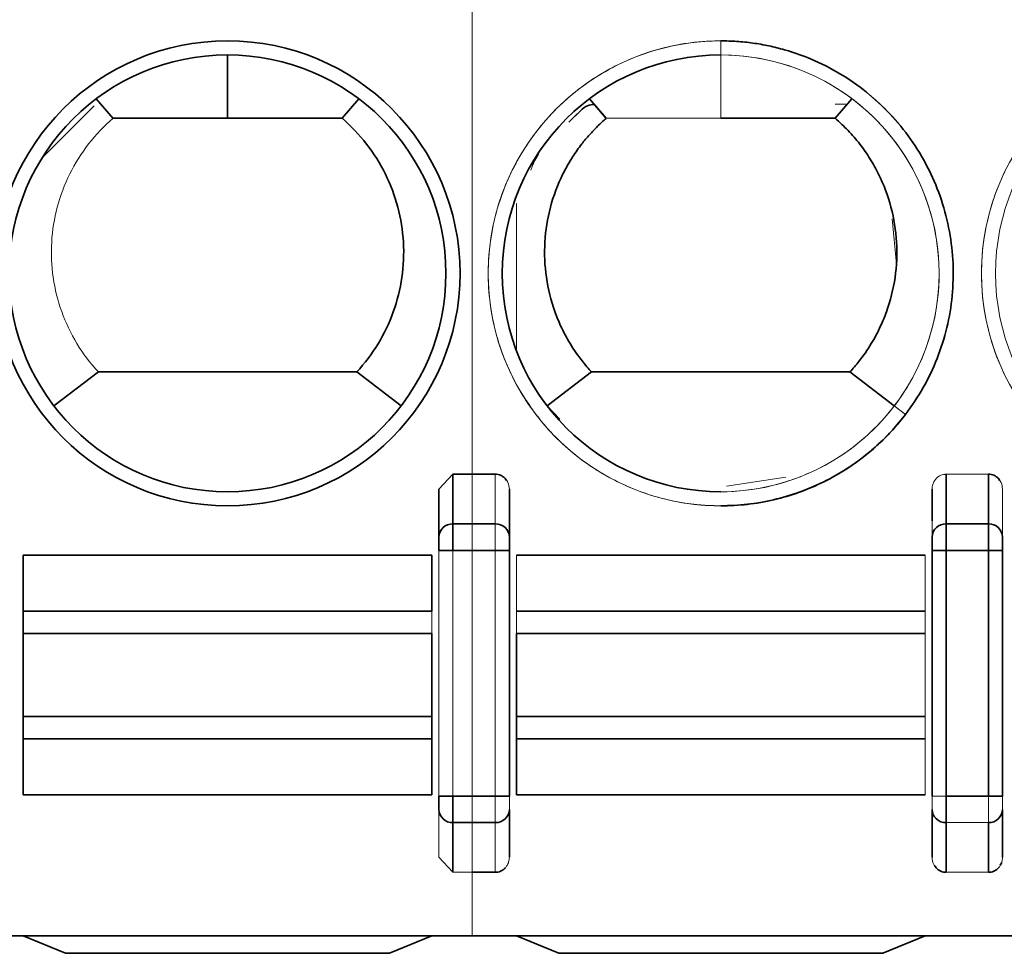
# Model space of a CAD drawing. Header units: millimetres. Extents: x 0 to 420, y 0 to 297.
# Tile 42 of 145: x 143.46 to 146.95, y 249.61 to 252.92. Entities that reach past the tile are written whole.
import ezdxf

# ---------------------------------------------------------------- set-up
doc = ezdxf.new("R2010")
doc.units = ezdxf.units.MM

msp = doc.modelspace()

# ---------------------------------------------------------------- linework, layer by layer
at = {"color": 142, "linetype": 'Continuous', "lineweight": 18, "true_color": 0x0080c0}
for p, q in [((145.0623, 254.5368), (145.0623, 251.3117)), ((145.9445, 252.8493), (145.9445, 252.7993)), ((145.9445, 252.7993), (145.9445, 252.5743)), ((145.9445, 252.5743), (145.9445, 252.7993)), ((145.9445, 252.5743), (145.9445, 252.7993)), ((146.4102, 252.6438), (146.3507, 252.5743)), ((145.4476, 252.6025), (145.4058, 252.5607)), ((145.4476, 252.6025), (145.4058, 252.5607)), ((145.4476, 252.6025), (145.407, 252.5619)), ((145.4476, 252.6025), (145.4256, 252.5805)), ((146.3885, 252.6245), (146.3506, 252.6245)), ((145.9445, 252.5743), (145.5383, 252.5743)), ((145.9445, 252.5743), (145.5383, 252.5743)), ((145.5383, 252.5743), (145.9445, 252.5743)), ((145.5383, 252.5743), (145.9445, 252.5743)), ((146.3507, 252.5743), (145.9445, 252.5743)), ((146.3507, 252.5743), (146.3507, 252.5743)), ((146.3507, 252.5743), (146.3507, 252.5743)), ((145.2208, 252.2721), (145.2194, 252.2708)), ((145.2194, 252.2708), (145.2194, 251.7507)), ((145.2194, 252.2708), (145.2194, 251.7507)), ((146.5681, 252.0574), (146.5525, 252.2175)), ((146.5681, 252.0574), (146.5525, 252.2175)), ((146.4028, 251.6743), (146.4195, 251.6931)), ((146.4028, 251.6743), (146.4195, 251.6931)), ((145.3739, 251.5069), (145.3286, 251.5539)), ((146.5604, 251.5539), (146.5938, 251.5284)), ((146.6002, 251.5235), (146.5604, 251.5539)), ((145.0623, 251.3117), (145.0623, 251.1355)), ((145.1445, 251.1355), (145.1445, 251.3117)), ((146.7445, 251.3117), (146.7445, 251.1355)), ((146.8945, 251.3117), (146.7445, 251.3117)), ((146.8945, 251.1355), (146.8945, 251.3117)), ((146.176, 251.3009), (145.9646, 251.2696)), ((145.1945, 251.0885), (145.1945, 251.2585)), ((145.1945, 251.2585), (145.1945, 251.097)), ((146.6945, 251.0885), (146.6945, 251.2585)), ((146.6945, 251.1735), (146.6945, 251.2585)), ((146.9445, 251.0885), (146.9445, 251.2585)), ((146.9445, 251.2585), (146.9445, 251.1735)), ((145.0623, 251.0415), (145.0623, 251.1355)), ((145.1445, 251.1355), (145.1445, 251.0415)), ((146.7445, 251.1355), (146.8945, 251.1355)), ((146.7445, 251.0415), (146.7445, 251.1355)), ((146.8945, 251.1355), (146.8945, 251.0415)), ((145.1945, 251.0885), (145.1945, 251.049)), ((145.1945, 251.0885), (145.1945, 251.0415)), ((146.6945, 251.0415), (146.6945, 251.0885)), ((146.9445, 251.0885), (146.9445, 251.049)), ((144.9445, 251.0415), (144.9445, 250.1693)), ((144.9945, 251.0415), (144.9945, 250.1693)), ((145.0623, 251.0415), (145.0623, 250.1693)), ((145.1445, 250.1693), (145.1445, 251.0415)), ((145.1445, 251.0415), (145.1945, 251.0415)), ((145.1945, 250.1693), (145.1945, 251.0415)), ((146.6945, 251.0415), (146.6945, 250.1693)), ((146.6945, 251.0415), (146.7445, 251.0415)), ((146.8945, 251.0415), (146.7445, 251.0415)), ((146.7445, 251.0415), (146.7445, 250.1693)), ((146.8945, 250.1693), (146.8945, 251.0415)), ((146.8945, 251.0415), (146.9445, 251.0415)), ((146.9445, 250.1693), (146.9445, 251.0415)), ((145.2195, 250.8258), (145.2195, 251.0243)), ((145.2195, 251.0243), (146.6695, 251.0243)), ((146.6695, 251.0243), (146.6695, 250.8258)), ((144.9195, 250.8258), (144.9195, 250.7469)), ((145.2195, 250.8258), (145.2195, 250.7469)), ((146.6695, 250.8258), (145.2195, 250.8258)), ((146.6695, 250.7469), (146.6695, 250.8258)), ((145.2195, 250.7469), (146.6695, 250.7469)), ((145.2195, 250.7469), (145.2195, 250.4516)), ((146.6695, 250.4516), (146.6695, 250.7469)), ((145.2195, 250.4516), (145.2195, 250.3727)), ((146.6695, 250.4516), (145.2195, 250.4516)), ((146.6695, 250.3727), (146.6695, 250.4516)), ((145.2195, 250.3727), (146.6695, 250.3727)), ((145.2195, 250.1743), (145.2195, 250.3727)), ((146.6695, 250.3727), (146.6695, 250.1743)), ((145.0623, 250.0753), (145.0623, 250.1693)), ((145.1945, 250.1693), (145.1445, 250.1693)), ((145.1445, 250.1693), (145.1445, 250.0753)), ((145.1945, 250.1693), (145.1945, 250.1223)), ((146.6695, 250.1743), (145.2195, 250.1743)), ((146.6945, 250.1223), (146.6945, 250.1693)), ((146.7445, 250.1693), (146.6945, 250.1693)), ((146.7445, 250.1693), (146.8945, 250.1693)), ((146.7445, 250.0753), (146.7445, 250.1693)), ((146.9445, 250.1693), (146.8945, 250.1693)), ((146.8945, 250.1693), (146.8945, 250.0753)), ((146.9445, 250.1618), (146.9445, 250.1224)), ((144.9445, 250.1223), (144.9445, 249.9523)), ((145.1945, 250.1223), (145.1945, 249.9523)), ((146.6945, 250.1223), (146.6945, 249.9523)), ((146.9445, 250.1223), (146.9445, 249.9523)), ((145.1945, 250.1146), (145.1945, 249.9523)), ((146.6945, 249.9523), (146.6945, 250.1124)), ((145.0623, 250.0753), (145.0623, 249.8991)), ((145.1445, 249.8991), (145.1445, 250.0753)), ((146.7445, 250.0753), (146.7445, 249.8991)), ((146.8945, 250.0753), (146.7445, 250.0753)), ((146.8945, 249.8991), (146.8945, 250.0753)), ((145.1445, 249.8991), (144.9945, 249.8991)), ((145.0623, 249.8991), (145.0623, 249.6743)), ((146.8945, 249.8991), (146.7445, 249.8991)), ((145.2195, 249.6743), (145.3695, 249.6118)), ((146.5195, 249.6118), (146.6695, 249.6743)), ((145.3695, 249.6118), (146.5195, 249.6118))]:
    msp.add_line(p, q, dxfattribs=at)
at = {"color": 7, "linetype": 'Continuous', "lineweight": 35}
for p, q in [((144.1945, 252.5743), (144.1945, 252.7993)), ((143.7883, 252.5742), (143.7289, 252.6438)), ((144.6007, 252.5743), (144.6602, 252.6438)), ((145.5383, 252.5743), (145.4789, 252.6438)), ((145.4789, 252.6438), (145.5383, 252.5742)), ((146.3507, 252.5743), (146.4102, 252.6438)), ((143.7214, 252.6185), (143.5365, 252.4336)), ((144.1945, 252.5743), (143.7883, 252.5743)), ((144.6007, 252.5743), (144.1945, 252.5743)), ((146.3507, 252.5743), (145.9445, 252.5743)), ((146.3507, 252.5743), (145.9445, 252.5743)), ((143.5786, 251.5539), (143.7363, 251.6743)), ((143.7363, 251.6743), (144.6528, 251.6743)), ((144.8104, 251.5538), (144.6528, 251.6743)), ((145.3286, 251.5539), (145.4863, 251.6743)), ((145.4863, 251.6743), (145.3286, 251.5539)), ((145.4863, 251.6743), (146.4028, 251.6743)), ((145.4863, 251.6743), (146.4028, 251.6743)), ((146.5604, 251.5539), (146.4028, 251.6743)), ((146.4028, 251.6743), (146.5604, 251.5538)), ((144.9445, 251.2585), (144.9945, 251.3117)), ((144.9945, 251.3117), (144.9945, 251.1355)), ((144.9945, 251.3117), (145.1445, 251.3117)), ((145.0623, 251.3117), (145.1445, 251.3117)), ((146.7445, 251.3117), (146.7445, 251.1355)), ((146.8945, 251.1355), (146.8945, 251.3117)), ((144.9445, 251.0885), (144.9445, 251.2585)), ((145.1945, 251.0885), (145.1945, 251.2585)), ((146.6945, 251.2585), (146.6945, 251.1457)), ((144.9945, 251.0415), (144.9945, 251.1355)), ((144.9945, 251.1355), (145.1445, 251.1355)), ((145.0623, 251.1355), (145.1445, 251.1355)), ((146.7445, 251.0415), (146.7445, 251.1355)), ((146.7445, 251.1355), (146.8945, 251.1355)), ((146.8945, 251.1355), (146.8945, 251.0415)), ((144.9445, 251.0415), (144.9945, 251.0415)), ((145.1445, 251.0415), (144.9945, 251.0415)), ((145.1445, 251.0415), (145.0623, 251.0415)), ((145.1445, 251.0415), (145.1945, 251.0415)), ((145.1945, 250.1693), (145.1945, 251.0415)), ((146.6945, 251.0415), (146.7445, 251.0415)), ((146.6945, 251.0415), (146.6945, 250.1693)), ((146.7445, 251.0415), (146.7445, 250.1693)), ((146.8945, 251.0415), (146.7445, 251.0415)), ((146.8945, 251.0415), (146.9445, 251.0415)), ((146.8945, 250.1693), (146.8945, 251.0415)), ((146.9445, 250.1693), (146.9445, 251.0415)), ((143.4695, 251.0243), (144.9195, 251.0243)), ((143.4695, 251.0243), (143.4695, 250.8258)), ((144.9195, 251.0243), (144.9195, 250.8258)), ((145.2195, 251.0243), (146.6695, 251.0243)), ((144.9195, 250.8258), (143.4695, 250.8258)), ((143.4695, 250.8258), (143.4695, 250.7469)), ((146.6695, 250.8258), (145.2195, 250.8258)), ((143.4695, 250.7469), (143.4695, 250.4516)), ((144.9195, 250.7469), (143.4695, 250.7469)), ((144.9195, 250.7469), (144.9195, 250.4516)), ((145.2195, 250.7469), (145.2195, 250.4516)), ((145.2195, 250.7469), (146.6695, 250.7469)), ((143.4695, 250.4516), (143.4695, 250.3727)), ((143.4695, 250.4516), (144.9195, 250.4516)), ((144.9195, 250.4516), (144.9195, 250.3727)), ((145.2195, 250.4516), (145.2195, 250.3727)), ((146.6695, 250.4516), (145.2195, 250.4516)), ((143.4695, 250.3727), (143.4695, 250.1743)), ((143.4695, 250.3727), (144.9195, 250.3727)), ((144.9195, 250.3727), (144.9195, 250.1743)), ((145.2195, 250.3727), (146.6695, 250.3727)), ((145.2195, 250.3727), (145.2195, 250.1743)), ((144.9195, 250.1743), (143.4695, 250.1743)), ((144.9945, 250.1693), (144.9445, 250.1693)), ((144.9945, 250.0753), (144.9945, 250.1693)), ((144.9945, 250.1693), (145.1445, 250.1693)), ((145.0623, 250.1693), (145.1445, 250.1693)), ((145.1945, 250.1693), (145.1445, 250.1693)), ((146.6695, 250.1743), (145.2195, 250.1743)), ((146.7445, 250.0753), (146.7445, 250.1693)), ((146.7445, 250.1693), (146.8945, 250.1693)), ((146.9445, 250.1693), (146.8945, 250.1693)), ((145.1945, 250.1223), (145.1945, 249.9523)), ((146.6945, 249.9523), (146.6945, 250.1223)), ((146.9445, 250.1223), (146.9445, 249.9523)), ((145.1445, 250.0753), (144.9945, 250.0753)), ((144.9945, 250.0753), (144.9945, 249.8991)), ((145.1445, 250.0753), (145.0623, 250.0753)), ((146.7445, 250.0753), (146.7445, 249.8991)), ((146.8945, 249.8991), (146.8945, 250.0753)), ((144.9945, 249.8991), (144.9445, 249.9523)), ((145.1445, 249.8991), (145.0623, 249.8991)), ((130.8695, 249.6743), (148.5728, 249.6743)), ((143.4695, 249.6743), (143.6195, 249.6118)), ((144.7695, 249.6118), (144.9195, 249.6743)), ((145.0623, 249.6743), (164.5195, 249.6743)), ((145.2195, 249.6743), (145.3695, 249.6118)), ((146.5195, 249.6118), (146.6695, 249.6743)), ((143.6195, 249.6118), (144.7695, 249.6118)), ((146.5195, 249.6118), (145.3695, 249.6118))]:
    msp.add_line(p, q, dxfattribs=at)
for radius in [0.825, 0.775]:
    msp.add_circle((144.1945, 252.0243), radius, dxfattribs=at)
at = {"color": 142, "linetype": 'Continuous', "lineweight": 18, "true_color": 0x0080c0}
for centre, radius, start, end in [((145.9445, 252.0243), 0.825, 90, 270), ((145.9445, 252.0243), 0.825, 322.6288, 90), ((147.6945, 252.0243), 0.825, 90, 270), ((145.9445, 252.0243), 0.775, 322.6288, 90), ((145.9445, 252.0243), 0.775, 270, 90), ((147.6945, 252.0243), 0.775, 90, 270), ((145.5006, 252.5495), 0.075, 93.8626, 135), ((145.9445, 252.0243), 0.775, 270, 322.6288), ((145.146, 251.087), 0.0486, 1.8362, 91.7254), ((146.7431, 251.087), 0.0486, 88.2746, 178.1638), ((146.896, 251.087), 0.0486, 1.8362, 91.7254), ((145.146, 250.1239), 0.0486, 268.2746, 358.1638), ((146.7431, 250.1239), 0.0486, 181.8362, 271.7254), ((146.896, 250.1239), 0.0486, 268.2746, 358.1638)]:
    msp.add_arc(centre, radius, start, end, dxfattribs=at)
at = {"color": 7, "linetype": 'Continuous', "lineweight": 35}
for centre, radius, start, end in [((145.9445, 252.0243), 0.775, 90, 270), ((145.9445, 252.0243), 0.825, 270, 322.6288), ((144.9931, 251.087), 0.0486, 88.2746, 178.1638), ((145.146, 251.087), 0.0486, 1.8362, 91.7254), ((146.7431, 251.087), 0.0486, 88.2746, 178.1638), ((146.896, 251.087), 0.0486, 1.8362, 91.7254), ((144.9931, 250.1239), 0.0486, 181.8362, 271.7254), ((145.146, 250.1239), 0.0486, 268.2746, 358.1638), ((146.7431, 250.1239), 0.0486, 181.8362, 271.7254), ((146.896, 250.1239), 0.0486, 268.2746, 358.1638)]:
    msp.add_arc(centre, radius, start, end, dxfattribs=at)
at = {"color": 142, "linetype": 'Continuous', "lineweight": 18, "true_color": 0x0080c0}
for points, knots in [([(145.9445, 252.8493), (145.9254, 252.8489), (145.8872, 252.8481), (145.8302, 252.842), (145.7738, 252.8321), (145.6996, 252.8137), (145.6095, 252.7811), (145.4743, 252.7096), (145.3257, 252.586), (145.1955, 252.3947), (145.1225, 252.1751), (145.1145, 251.9821), (145.1396, 251.8312), (145.1744, 251.7218), (145.2229, 251.6174), (145.2669, 251.5548), (145.2889, 251.5235)], [0, 0, 0, 0, 0.031353, 0.062572, 0.09381, 0.125218, 0.187715, 0.250361, 0.375199, 0.500037, 0.624875, 0.749713, 0.812211, 0.874856, 0.937391, 1, 1, 1, 1]), ([(145.2889, 251.5235), (145.2776, 251.5389), (145.255, 251.5698), (145.2154, 251.6352), (145.1742, 251.7216), (145.1397, 251.8312), (145.1207, 251.9445), (145.1176, 252.0594), (145.1305, 252.1736), (145.159, 252.2849), (145.2026, 252.3912), (145.2606, 252.4904), (145.3318, 252.5806), (145.4147, 252.6601), (145.5079, 252.7274), (145.6095, 252.781), (145.7175, 252.8202), (145.8112, 252.8399), (145.8872, 252.8481), (145.9254, 252.8489), (145.9445, 252.8493)], [0, 0, 0, 0, 0.0312546, 0.0625693, 0.1250673, 0.1875141, 0.2500341, 0.3125568, 0.3750062, 0.4374995, 0.5000316, 0.5625163, 0.6249717, 0.687498, 0.7500131, 0.8124571, 0.8749624, 0.9374927, 0.9686777, 1, 1, 1, 1]), ([(147.6945, 251.1993), (147.6765, 251.1996), (147.6405, 251.2003), (147.5867, 251.2058), (147.5245, 251.216), (147.4546, 251.2335), (147.3529, 251.2699), (147.2332, 251.3339), (147.1074, 251.4371), (147.0041, 251.563), (146.9274, 251.7065), (146.8802, 251.8623), (146.8642, 252.0243), (146.8802, 252.1862), (146.9274, 252.342), (147.0041, 252.4856), (147.1074, 252.6114), (147.2332, 252.7146), (147.353, 252.7786), (147.4547, 252.8151), (147.5334, 252.8346), (147.6136, 252.847), (147.6676, 252.8485), (147.6945, 252.8493)], [0, 0, 0, 0, 0.020895, 0.041722, 0.06257, 0.093901, 0.125126, 0.187606, 0.250086, 0.312567, 0.375047, 0.437527, 0.500007, 0.562487, 0.624968, 0.687448, 0.749928, 0.812408, 0.874888, 0.906219, 0.937444, 0.968749, 1, 1, 1, 1]), ([(143.7883, 252.5743), (143.7562, 252.5467), (143.7273, 252.5165), (143.676, 252.4506), (143.6533, 252.4145), (143.5973, 252.3018), (143.5754, 252.2189), (143.5657, 252.0521), (143.578, 251.967), (143.6344, 251.8098), (143.6787, 251.7363), (143.7363, 251.6743)], [0, 0, 0, 0, 0.125, 0.125, 0.25, 0.25, 0.5, 0.5, 0.75, 0.75, 1, 1, 1, 1]), ([(145.2712, 252.3904), (145.2724, 252.3946), (145.278, 252.4146), (145.2892, 252.4323), (145.2981, 252.4462)], [0, 0, 0, 0, 0.21227, 1, 1, 1, 1]), ([(145.2712, 252.3904), (145.2724, 252.3946), (145.278, 252.4146), (145.2892, 252.4323), (145.2981, 252.4462)], [0, 0, 0, 0, 0.212108, 1, 1, 1, 1]), ([(145.2889, 251.5235), (145.302, 251.5071), (145.3283, 251.4742), (145.3724, 251.4289), (145.4273, 251.3798), (145.4955, 251.33), (145.5779, 251.2832), (145.6653, 251.246), (145.7563, 251.2193), (145.8498, 251.2024), (145.9129, 251.2003), (145.9445, 251.1993)], [0, 0, 0, 0, 0.083354, 0.166542, 0.250056, 0.374866, 0.500037, 0.624847, 0.750018, 0.874919, 1, 1, 1, 1]), ([(145.9445, 251.1993), (145.9235, 251.1997), (145.8814, 251.2006), (145.8186, 251.2082), (145.7463, 251.2221), (145.6653, 251.246), (145.578, 251.2831), (145.4955, 251.33), (145.4189, 251.386), (145.3609, 251.4398), (145.3182, 251.4863), (145.2987, 251.5111), (145.2889, 251.5235)], [0, 0, 0, 0, 0.083339, 0.16655, 0.250122, 0.374983, 0.500089, 0.624989, 0.750017, 0.875059, 0.93748, 1, 1, 1, 1]), ([(145.1445, 251.3117), (145.1487, 251.3114), (145.1574, 251.3107), (145.1696, 251.3052), (145.1812, 251.2959), (145.1919, 251.2804), (145.1936, 251.2666), (145.1945, 251.2585)], [0, 0, 0, 0, 0.156059, 0.319314, 0.490919, 0.703477, 1, 1, 1, 1]), ([(145.1445, 251.3117), (145.1487, 251.3114), (145.1574, 251.3107), (145.1696, 251.3052), (145.1812, 251.2959), (145.1919, 251.2804), (145.1936, 251.2666), (145.1945, 251.2585)], [0, 0, 0, 0, 0.156059, 0.319314, 0.490919, 0.703477, 1, 1, 1, 1]), ([(146.6945, 251.2585), (146.695, 251.2641), (146.6959, 251.2743), (146.7018, 251.287), (146.7108, 251.2989), (146.7249, 251.3094), (146.7382, 251.311), (146.7445, 251.3117)], [0, 0, 0, 0, 0.207972, 0.378267, 0.510918, 0.764155, 1, 1, 1, 1]), ([(146.6945, 251.2585), (146.695, 251.2641), (146.6959, 251.2743), (146.7018, 251.287), (146.7108, 251.2989), (146.7249, 251.3094), (146.7382, 251.311), (146.7445, 251.3117)], [0, 0, 0, 0, 0.207972, 0.378267, 0.510918, 0.764155, 1, 1, 1, 1]), ([(146.7092, 251.2961), (146.7117, 251.2985), (146.7165, 251.3031), (146.7254, 251.308), (146.7347, 251.3111), (146.7413, 251.3115), (146.7445, 251.3117)], [0, 0, 0, 0, 0.258978, 0.504343, 0.755455, 1, 1, 1, 1]), ([(146.8945, 251.3117), (146.8987, 251.3114), (146.9074, 251.3107), (146.9196, 251.3052), (146.9312, 251.2959), (146.9419, 251.2804), (146.9436, 251.2666), (146.9445, 251.2585)], [0, 0, 0, 0, 0.156059, 0.319314, 0.490919, 0.703477, 1, 1, 1, 1]), ([(146.8945, 251.3117), (146.8987, 251.3114), (146.9074, 251.3107), (146.9196, 251.3052), (146.9312, 251.2959), (146.9419, 251.2804), (146.9436, 251.2666), (146.9445, 251.2585)], [0, 0, 0, 0, 0.156059, 0.319314, 0.490919, 0.703477, 1, 1, 1, 1]), ([(145.1445, 251.1355), (145.1445, 251.129), (145.1445, 251.1161), (145.1445, 251.0817), (145.1445, 251.0606), (145.1445, 251.0415)], [0, 0, 0, 0, 0.5, 0.5, 1, 1, 1, 1]), ([(145.1445, 251.1355), (145.1445, 251.129), (145.1445, 251.1161), (145.1445, 251.0817), (145.1445, 251.0606), (145.1445, 251.0415)], [0, 0, 0, 0, 0.5, 0.5, 1, 1, 1, 1]), ([(145.1445, 251.1355), (145.1563, 251.1355), (145.1701, 251.1309), (145.1897, 251.1126), (145.1945, 251.0996), (145.1945, 251.0885)], [0, 0, 0, 0, 0.5, 0.5, 1, 1, 1, 1]), ([(146.6945, 251.0885), (146.6945, 251.0996), (146.6994, 251.1126), (146.7189, 251.1309), (146.7328, 251.1355), (146.7445, 251.1355)], [0, 0, 0, 0, 0.5, 0.5, 1, 1, 1, 1]), ([(146.7445, 251.1355), (146.7445, 251.129), (146.7445, 251.1161), (146.7445, 251.0817), (146.7445, 251.0606), (146.7445, 251.0415)], [0, 0, 0, 0, 0.5, 0.5, 1, 1, 1, 1]), ([(146.8945, 251.1355), (146.9063, 251.1355), (146.9201, 251.1309), (146.9397, 251.1126), (146.9445, 251.0996), (146.9445, 251.0885)], [0, 0, 0, 0, 0.5, 0.5, 1, 1, 1, 1]), ([(146.8945, 251.1355), (146.8945, 251.129), (146.8945, 251.1161), (146.8945, 251.0817), (146.8945, 251.0606), (146.8945, 251.0415)], [0, 0, 0, 0, 0.5, 0.5, 1, 1, 1, 1]), ([(145.1945, 251.0415), (145.1945, 251.0441), (145.1945, 251.0491), (145.1945, 251.0591), (145.1945, 251.0706), (145.1945, 251.08), (145.1945, 251.0856), (145.1945, 251.0875), (145.1945, 251.0885)], [0, 0, 0, 0, 0.125545, 0.248846, 0.499854, 0.748137, 0.87218, 1, 1, 1, 1]), ([(145.1945, 251.0885), (145.1945, 251.0852), (145.1945, 251.0788), (145.1945, 251.0616), (145.1945, 251.0511), (145.1945, 251.0415)], [0, 0, 0, 0, 0.5, 0.5, 1, 1, 1, 1]), ([(146.6945, 251.0885), (146.6945, 251.0875), (146.6945, 251.0856), (146.6945, 251.08), (146.6945, 251.0707), (146.6945, 251.0592), (146.6945, 251.0492), (146.6945, 251.0441), (146.6945, 251.0415)], [0, 0, 0, 0, 0.125545, 0.248846, 0.499854, 0.748137, 0.87218, 1, 1, 1, 1]), ([(146.6945, 251.0885), (146.6945, 251.0852), (146.6945, 251.0788), (146.6945, 251.0616), (146.6945, 251.0511), (146.6945, 251.0415)], [0, 0, 0, 0, 0.5, 0.5, 1, 1, 1, 1]), ([(146.9445, 251.0415), (146.9445, 251.0441), (146.9445, 251.0491), (146.9445, 251.0591), (146.9445, 251.0706), (146.9445, 251.08), (146.9445, 251.0856), (146.9445, 251.0875), (146.9445, 251.0885)], [0, 0, 0, 0, 0.1255449, 0.2488463, 0.4998535, 0.7481374, 0.8721799, 1, 1, 1, 1]), ([(146.9445, 251.0885), (146.9445, 251.0852), (146.9445, 251.0788), (146.9445, 251.0616), (146.9445, 251.0511), (146.9445, 251.0415)], [0, 0, 0, 0, 0.5, 0.5, 1, 1, 1, 1]), ([(145.1445, 251.0415), (145.1563, 251.0415), (145.1701, 251.0415), (145.1897, 251.0415), (145.1945, 251.0415), (145.1945, 251.0415)], [0, 0, 0, 0, 0.5, 0.5, 1, 1, 1, 1]), ([(146.6945, 251.0415), (146.6945, 251.0415), (146.6994, 251.0415), (146.7189, 251.0415), (146.7328, 251.0415), (146.7445, 251.0415)], [0, 0, 0, 0, 0.5, 0.5, 1, 1, 1, 1]), ([(146.8945, 251.0415), (146.9063, 251.0415), (146.9201, 251.0415), (146.9397, 251.0415), (146.9445, 251.0415), (146.9445, 251.0415)], [0, 0, 0, 0, 0.5, 0.5, 1, 1, 1, 1]), ([(145.2195, 251.0243), (145.2195, 251.0242), (145.2195, 251.0242), (145.2195, 251.0238), (145.2195, 251.0228), (145.2195, 251.0207), (145.2195, 251.0179), (145.2195, 251.0136), (145.2195, 251.0091), (145.2195, 251.0036), (145.2195, 250.9983), (145.2195, 250.9911), (145.2195, 250.984), (145.2195, 250.976), (145.2195, 250.9689), (145.2195, 250.9595), (145.2195, 250.9508), (145.2195, 250.9415), (145.2195, 250.9334), (145.2195, 250.9232), (145.2195, 250.914), (145.2195, 250.9046), (145.2195, 250.8967), (145.2195, 250.8869), (145.2195, 250.8786), (145.2195, 250.8704), (145.2195, 250.8637), (145.2195, 250.8558), (145.2195, 250.8494), (145.2195, 250.8435), (145.2195, 250.8391), (145.2195, 250.8345), (145.2195, 250.8308), (145.2195, 250.8277), (145.2195, 250.8264), (145.2195, 250.8258)], [0, 0, 0, 0, 0.0126084, 0.0313953, 0.062511, 0.0873937, 0.1250115, 0.1537247, 0.1963808, 0.2177308, 0.250009, 0.2787222, 0.3213783, 0.3427283, 0.3750066, 0.4037197, 0.4463758, 0.4677258, 0.5000041, 0.5287173, 0.5713733, 0.5927234, 0.6250016, 0.6537148, 0.6963709, 0.7177209, 0.7499991, 0.7787123, 0.8213684, 0.8427184, 0.8749967, 0.9001401, 0.9374969, 0.9686126, 1, 1, 1, 1]), ([(146.6695, 250.8258), (146.6695, 250.826), (146.6695, 250.8266), (146.6695, 250.8281), (146.6695, 250.8304), (146.6695, 250.8339), (146.6695, 250.8381), (146.6695, 250.844), (146.6695, 250.8498), (146.6695, 250.8567), (146.6695, 250.8646), (146.6695, 250.8742), (146.6695, 250.8838), (146.6695, 250.8925), (146.6695, 250.9005), (146.6695, 250.9099), (146.6695, 250.9203), (146.6695, 250.9333), (146.6695, 250.9461), (146.6695, 250.9564), (146.6695, 250.9652), (146.6695, 250.9726), (146.6695, 250.9807), (146.6695, 250.9891), (146.6695, 250.9971), (146.6695, 251.0046), (146.6695, 251.0099), (146.6695, 251.0144), (146.6695, 251.0176), (146.6695, 251.0205), (146.6695, 251.0227), (146.6695, 251.024), (146.6695, 251.0242), (146.6695, 251.0243)], [0, 0, 0, 0, 0.013172, 0.032609, 0.064272, 0.089109, 0.12586, 0.153744, 0.195891, 0.21733, 0.250175, 0.298804, 0.33397, 0.358139, 0.394011, 0.417886, 0.453964, 0.500136, 0.548777, 0.583946, 0.608115, 0.643987, 0.667863, 0.703947, 0.750135, 0.779909, 0.823173, 0.84437, 0.875847, 0.900243, 0.937018, 0.96815, 1, 1, 1, 1]), ([(145.2195, 250.7469), (145.2195, 250.7465), (145.2195, 250.7457), (145.2195, 250.7436), (145.2195, 250.7406), (145.2195, 250.737), (145.2195, 250.7333), (145.2195, 250.7298), (145.2195, 250.7253), (145.2195, 250.7197), (145.2195, 250.713), (145.2195, 250.7048), (145.2195, 250.6972), (145.2195, 250.6884), (145.2195, 250.6814), (145.2195, 250.6739), (145.2195, 250.6667), (145.2195, 250.6592), (145.2195, 250.6514), (145.2195, 250.6435), (145.2195, 250.6354), (145.2195, 250.6271), (145.2195, 250.6194), (145.2195, 250.6098), (145.2195, 250.6006), (145.2195, 250.59), (145.2195, 250.5814), (145.2195, 250.5727), (145.2195, 250.5646), (145.2195, 250.5566), (145.2195, 250.5487), (145.2195, 250.5409), (145.2195, 250.5332), (145.2195, 250.5257), (145.2195, 250.5191), (145.2195, 250.5112), (145.2195, 250.5041), (145.2195, 250.4967), (145.2195, 250.4895), (145.2195, 250.4824), (145.2195, 250.477), (145.2195, 250.4728), (145.2195, 250.4687), (145.2195, 250.4649), (145.2195, 250.4613), (145.2195, 250.4578), (145.2195, 250.4548), (145.2195, 250.4528), (145.2195, 250.4519), (145.2195, 250.4516)], [0, 0, 0, 0, 0.0161201, 0.032035, 0.0633545, 0.0880597, 0.1027909, 0.1248251, 0.1408163, 0.1648892, 0.1952896, 0.2168921, 0.2499649, 0.2691503, 0.2974151, 0.3113655, 0.3321188, 0.3561601, 0.3705464, 0.3921354, 0.4162346, 0.4308006, 0.4528609, 0.4714933, 0.4999677, 0.5191535, 0.5474186, 0.5613691, 0.5821225, 0.6061638, 0.6205501, 0.6421392, 0.6662383, 0.6808044, 0.7028648, 0.7214975, 0.7499723, 0.7668206, 0.7916786, 0.8222035, 0.8433264, 0.8559421, 0.8748266, 0.8993248, 0.9140861, 0.9363828, 0.9678114, 0.986098, 1, 1, 1, 1]), ([(145.2195, 250.3727), (145.2195, 250.3725), (145.2195, 250.3719), (145.2195, 250.3704), (145.2195, 250.3681), (145.2195, 250.3645), (145.2195, 250.3603), (145.2195, 250.3543), (145.2195, 250.3484), (145.2195, 250.3416), (145.2195, 250.3354), (145.2195, 250.327), (145.2195, 250.319), (145.2195, 250.3102), (145.2195, 250.3025), (145.2195, 250.2926), (145.2195, 250.2835), (145.2195, 250.274), (145.2195, 250.2658), (145.2195, 250.2556), (145.2195, 250.2467), (145.2195, 250.2377), (145.2195, 250.2302), (145.2195, 250.2212), (145.2195, 250.2137), (145.2195, 250.2064), (145.2195, 250.2006), (145.2195, 250.194), (145.2195, 250.1889), (145.2195, 250.1844), (145.2195, 250.1812), (145.2195, 250.1781), (145.2195, 250.1759), (145.2195, 250.1745), (145.2195, 250.1743), (145.2195, 250.1743)], [0, 0, 0, 0, 0.012608, 0.031395, 0.062511, 0.087394, 0.125012, 0.153725, 0.196381, 0.217731, 0.250009, 0.278722, 0.321378, 0.342728, 0.375007, 0.40372, 0.446376, 0.467726, 0.500004, 0.528717, 0.571373, 0.592723, 0.625002, 0.653715, 0.696371, 0.717721, 0.749999, 0.778712, 0.821368, 0.842718, 0.874997, 0.90014, 0.937497, 0.968613, 1, 1, 1, 1]), ([(146.6695, 250.1743), (146.6695, 250.1743), (146.6695, 250.1743), (146.6695, 250.1747), (146.6695, 250.1757), (146.6695, 250.1778), (146.6695, 250.1806), (146.6695, 250.1849), (146.6695, 250.1895), (146.6695, 250.195), (146.6695, 250.2002), (146.6695, 250.2074), (146.6695, 250.2145), (146.6695, 250.2225), (146.6695, 250.2296), (146.6695, 250.239), (146.6695, 250.2477), (146.6695, 250.257), (146.6695, 250.2651), (146.6695, 250.2754), (146.6695, 250.2845), (146.6695, 250.2939), (146.6695, 250.3019), (146.6695, 250.3116), (146.6695, 250.3199), (146.6695, 250.3282), (146.6695, 250.3349), (146.6695, 250.3427), (146.6695, 250.3491), (146.6695, 250.3551), (146.6695, 250.3594), (146.6695, 250.364), (146.6695, 250.3678), (146.6695, 250.3709), (146.6695, 250.3721), (146.6695, 250.3727)], [0, 0, 0, 0, 0.0126084, 0.0313953, 0.062511, 0.0873937, 0.1250115, 0.1537247, 0.1963808, 0.2177308, 0.250009, 0.2787222, 0.3213783, 0.3427283, 0.3750066, 0.4037197, 0.4463758, 0.4677258, 0.5000041, 0.5287173, 0.5713733, 0.5927234, 0.6250016, 0.6537148, 0.6963709, 0.7177209, 0.7499991, 0.7787123, 0.8213684, 0.8427184, 0.8749967, 0.9001401, 0.9374969, 0.9686126, 1, 1, 1, 1]), ([(146.6695, 250.3727), (146.6695, 250.3725), (146.6695, 250.3719), (146.6695, 250.3704), (146.6695, 250.3681), (146.6695, 250.3645), (146.6695, 250.3603), (146.6695, 250.3543), (146.6695, 250.3484), (146.6695, 250.3416), (146.6695, 250.3354), (146.6695, 250.327), (146.6695, 250.319), (146.6695, 250.3102), (146.6695, 250.3025), (146.6695, 250.2926), (146.6695, 250.2835), (146.6695, 250.274), (146.6695, 250.2658), (146.6695, 250.2556), (146.6695, 250.2467), (146.6695, 250.2377), (146.6695, 250.2302), (146.6695, 250.2212), (146.6695, 250.2137), (146.6695, 250.2064), (146.6695, 250.2006), (146.6695, 250.194), (146.6695, 250.1889), (146.6695, 250.1844), (146.6695, 250.1812), (146.6695, 250.1781), (146.6695, 250.1759), (146.6695, 250.1745), (146.6695, 250.1743), (146.6695, 250.1743)], [0, 0, 0, 0, 0.012608, 0.031395, 0.062511, 0.087394, 0.125012, 0.153725, 0.196381, 0.217731, 0.250009, 0.278722, 0.321378, 0.342728, 0.375007, 0.40372, 0.446376, 0.467726, 0.500004, 0.528717, 0.571373, 0.592723, 0.625002, 0.653715, 0.696371, 0.717721, 0.749999, 0.778712, 0.821368, 0.842718, 0.874997, 0.90014, 0.937497, 0.968613, 1, 1, 1, 1]), ([(145.1445, 250.1693), (145.1445, 250.1502), (145.1445, 250.1291), (145.1445, 250.0947), (145.1445, 250.0818), (145.1445, 250.0753)], [0, 0, 0, 0, 0.5, 0.5, 1, 1, 1, 1]), ([(145.1445, 250.1693), (145.1445, 250.1502), (145.1445, 250.1291), (145.1445, 250.0947), (145.1445, 250.0818), (145.1445, 250.0753)], [0, 0, 0, 0, 0.5, 0.5, 1, 1, 1, 1]), ([(145.1445, 250.1693), (145.1563, 250.1693), (145.1701, 250.1693), (145.1897, 250.1693), (145.1945, 250.1693), (145.1945, 250.1693)], [0, 0, 0, 0, 0.5, 0.5, 1, 1, 1, 1]), ([(145.1945, 250.1223), (145.1945, 250.1233), (145.1945, 250.1252), (145.1945, 250.1308), (145.1945, 250.1401), (145.1945, 250.1516), (145.1945, 250.1616), (145.1945, 250.1667), (145.1945, 250.1693)], [0, 0, 0, 0, 0.125545, 0.248846, 0.499854, 0.748137, 0.87218, 1, 1, 1, 1]), ([(145.1945, 250.1693), (145.1945, 250.1597), (145.1945, 250.1492), (145.1945, 250.132), (145.1945, 250.1256), (145.1945, 250.1223)], [0, 0, 0, 0, 0.5, 0.5, 1, 1, 1, 1]), ([(146.6945, 250.1693), (146.6945, 250.1667), (146.6945, 250.1617), (146.6945, 250.1517), (146.6945, 250.1402), (146.6945, 250.1308), (146.6945, 250.1252), (146.6945, 250.1233), (146.6945, 250.1223)], [0, 0, 0, 0, 0.125545, 0.248846, 0.499853, 0.748137, 0.87218, 1, 1, 1, 1]), ([(146.6945, 250.1693), (146.6945, 250.1597), (146.6945, 250.1492), (146.6945, 250.132), (146.6945, 250.1256), (146.6945, 250.1223)], [0, 0, 0, 0, 0.5, 0.5, 1, 1, 1, 1]), ([(146.733, 250.1693), (146.7299, 250.1693), (146.7193, 250.1693), (146.706, 250.1693), (146.6962, 250.1693), (146.6951, 250.1693), (146.6945, 250.1693)], [0, 0, 0, 0, 0.140354, 0.484534, 0.752306, 1, 1, 1, 1]), ([(146.7445, 250.1693), (146.7445, 250.1502), (146.7445, 250.1291), (146.7445, 250.0947), (146.7445, 250.0818), (146.7445, 250.0753)], [0, 0, 0, 0, 0.5, 0.5, 1, 1, 1, 1]), ([(146.8945, 250.1693), (146.9063, 250.1693), (146.9201, 250.1693), (146.9397, 250.1693), (146.9445, 250.1693), (146.9445, 250.1693)], [0, 0, 0, 0, 0.5, 0.5, 1, 1, 1, 1]), ([(146.8945, 250.1693), (146.8945, 250.1502), (146.8945, 250.1291), (146.8945, 250.0947), (146.8945, 250.0818), (146.8945, 250.0753)], [0, 0, 0, 0, 0.5, 0.5, 1, 1, 1, 1]), ([(146.9445, 250.1223), (146.9445, 250.1233), (146.9445, 250.1252), (146.9445, 250.1308), (146.9445, 250.1401), (146.9445, 250.1516), (146.9445, 250.1616), (146.9445, 250.1667), (146.9445, 250.1693)], [0, 0, 0, 0, 0.125545, 0.248846, 0.499854, 0.748137, 0.87218, 1, 1, 1, 1]), ([(146.9445, 250.1693), (146.9445, 250.1597), (146.9445, 250.1492), (146.9445, 250.132), (146.9445, 250.1256), (146.9445, 250.1223)], [0, 0, 0, 0, 0.5, 0.5, 1, 1, 1, 1]), ([(146.9445, 250.1223), (146.9445, 250.1256), (146.9445, 250.132), (146.9445, 250.1492), (146.9445, 250.1597), (146.9445, 250.1693)], [0, 0, 0, 0, 0.5, 0.5, 1, 1, 1, 1]), ([(145.1445, 250.0753), (145.1563, 250.0753), (145.1701, 250.0799), (145.1897, 250.0982), (145.1945, 250.1112), (145.1945, 250.1223)], [0, 0, 0, 0, 0.5, 0.5, 1, 1, 1, 1]), ([(146.6945, 250.1223), (146.6945, 250.1112), (146.6994, 250.0982), (146.7189, 250.0799), (146.7328, 250.0753), (146.7445, 250.0753)], [0, 0, 0, 0, 0.5, 0.5, 1, 1, 1, 1]), ([(146.8945, 250.0753), (146.9063, 250.0753), (146.9201, 250.0799), (146.9397, 250.0982), (146.9445, 250.1112), (146.9445, 250.1223)], [0, 0, 0, 0, 0.5, 0.5, 1, 1, 1, 1]), ([(145.1945, 249.9523), (145.1941, 249.9467), (145.1932, 249.9365), (145.1873, 249.9238), (145.1782, 249.9119), (145.1641, 249.9014), (145.1509, 249.8998), (145.1445, 249.8991)], [0, 0, 0, 0, 0.207972, 0.378267, 0.510918, 0.764155, 1, 1, 1, 1]), ([(145.1945, 249.9523), (145.1941, 249.9467), (145.1932, 249.9365), (145.1873, 249.9238), (145.1782, 249.9119), (145.1641, 249.9014), (145.1509, 249.8998), (145.1445, 249.8991)], [0, 0, 0, 0, 0.207972, 0.378267, 0.510918, 0.764155, 1, 1, 1, 1]), ([(146.7445, 249.8991), (146.7403, 249.8994), (146.7317, 249.9001), (146.7194, 249.9056), (146.7079, 249.9149), (146.6972, 249.9304), (146.6955, 249.9442), (146.6945, 249.9523)], [0, 0, 0, 0, 0.156059, 0.319314, 0.490919, 0.703477, 1, 1, 1, 1]), ([(146.7445, 249.8991), (146.7403, 249.8994), (146.7317, 249.9001), (146.7194, 249.9056), (146.7079, 249.9149), (146.6972, 249.9304), (146.6955, 249.9442), (146.6945, 249.9523)], [0, 0, 0, 0, 0.156059, 0.319314, 0.490919, 0.703477, 1, 1, 1, 1]), ([(146.9445, 249.9523), (146.9441, 249.9467), (146.9432, 249.9365), (146.9373, 249.9238), (146.9282, 249.9119), (146.9141, 249.9014), (146.9009, 249.8998), (146.8945, 249.8991)], [0, 0, 0, 0, 0.207972, 0.378267, 0.510918, 0.764155, 1, 1, 1, 1]), ([(146.9445, 249.9523), (146.9441, 249.9467), (146.9432, 249.9365), (146.9373, 249.9238), (146.9282, 249.9119), (146.9141, 249.9014), (146.9009, 249.8998), (146.8945, 249.8991)], [0, 0, 0, 0, 0.207972, 0.378267, 0.510918, 0.764155, 1, 1, 1, 1])]:
    msp.add_open_spline(points, degree=3, knots=knots, dxfattribs=at)
at = {"color": 7, "linetype": 'Continuous', "lineweight": 35}
for points, knots in [([(145.9445, 252.8493), (145.9637, 252.8489), (146.0019, 252.8481), (146.0589, 252.842), (146.1154, 252.8321), (146.1896, 252.8136), (146.2797, 252.7811), (146.4149, 252.7095), (146.5633, 252.586), (146.6936, 252.3947), (146.7666, 252.1751), (146.7746, 251.982), (146.7495, 251.8311), (146.7147, 251.7217), (146.6661, 251.6173), (146.6222, 251.5548), (146.6002, 251.5235)], [0, 0, 0, 0, 0.0314088, 0.0626468, 0.0938661, 0.1252195, 0.1878652, 0.2503624, 0.3752006, 0.5000387, 0.6248768, 0.7497149, 0.8123606, 0.8748578, 0.9374661, 1, 1, 1, 1]), ([(145.4961, 252.6236), (145.4877, 252.6228), (145.4694, 252.6209), (145.4552, 252.609), (145.4476, 252.6025)], [0, 0, 0, 0, 0.457929, 1, 1, 1, 1]), ([(144.6528, 251.6743), (144.7104, 251.7363), (144.7544, 251.809), (144.7969, 251.9275), (144.807, 251.9679), (144.8191, 252.0509), (144.8209, 252.0935), (144.8137, 252.2186), (144.7917, 252.3017), (144.7361, 252.414), (144.7135, 252.45), (144.6619, 252.5164), (144.6329, 252.5467), (144.6007, 252.5743)], [0, 0, 0, 0, 0.25, 0.25, 0.375, 0.375, 0.5, 0.5, 0.75, 0.75, 0.875, 0.875, 1, 1, 1, 1]), ([(145.5383, 252.5742), (145.5279, 252.565), (145.507, 252.5464), (145.4782, 252.5159), (145.4483, 252.4804), (145.4159, 252.4347), (145.3743, 252.3615), (145.3363, 252.2605), (145.3163, 252.1357), (145.3218, 252.0096), (145.3464, 251.9102), (145.3781, 251.8326), (145.4098, 251.7731), (145.4473, 251.7184), (145.4752, 251.6868), (145.4863, 251.6743)], [0, 0, 0, 0, 0.041625, 0.083274, 0.124969, 0.180177, 0.250291, 0.375249, 0.499904, 0.624633, 0.749365, 0.803053, 0.874262, 0.950169, 1, 1, 1, 1]), ([(146.4028, 251.6743), (146.4137, 251.6866), (146.4416, 251.7181), (146.4789, 251.7725), (146.5107, 251.8321), (146.5424, 251.9095), (146.5673, 252.0091), (146.5727, 252.1353), (146.5528, 252.2602), (146.516, 252.3582), (146.4751, 252.4316), (146.4389, 252.4833), (146.3975, 252.5319), (146.3663, 252.5601), (146.3507, 252.5743)], [0, 0, 0, 0, 0.049108, 0.125386, 0.196018, 0.250212, 0.374679, 0.499812, 0.624548, 0.74929, 0.810042, 0.874624, 0.937348, 1, 1, 1, 1]), ([(146.6002, 251.5235), (146.587, 251.507), (146.5607, 251.4741), (146.5167, 251.4288), (146.4616, 251.3798), (146.3935, 251.3299), (146.311, 251.2831), (146.2237, 251.2459), (146.1327, 251.2193), (146.0392, 251.2024), (145.9761, 251.2003), (145.9445, 251.1993)], [0, 0, 0, 0, 0.083515, 0.166704, 0.250059, 0.375229, 0.50004, 0.62521, 0.75002, 0.8751, 1, 1, 1, 1]), ([(145.1445, 251.3117), (145.1478, 251.3115), (145.1544, 251.3112), (145.1639, 251.3079), (145.1725, 251.3029), (145.18, 251.2969), (145.1829, 251.2916), (145.1843, 251.2892)], [0, 0, 0, 0, 0.206839, 0.410454, 0.622401, 0.827904, 1, 1, 1, 1]), ([(146.8945, 251.3117), (146.8978, 251.3115), (146.9044, 251.3112), (146.9139, 251.3079), (146.9225, 251.3029), (146.93, 251.2969), (146.9329, 251.2916), (146.9343, 251.2892)], [0, 0, 0, 0, 0.206836, 0.410446, 0.622389, 0.827888, 1, 1, 1, 1]), ([(144.9445, 251.0885), (144.9445, 251.0852), (144.9445, 251.0788), (144.9445, 251.0616), (144.9445, 251.0511), (144.9445, 251.0415)], [0, 0, 0, 0, 0.5, 0.5, 1, 1, 1, 1]), ([(145.1945, 251.0415), (145.1945, 251.0511), (145.1945, 251.0616), (145.1945, 251.0788), (145.1945, 251.0852), (145.1945, 251.0885)], [0, 0, 0, 0, 0.5, 0.5, 1, 1, 1, 1]), ([(146.6945, 251.0885), (146.6945, 251.0852), (146.6945, 251.0788), (146.6945, 251.0616), (146.6945, 251.0511), (146.6945, 251.0415)], [0, 0, 0, 0, 0.5, 0.5, 1, 1, 1, 1]), ([(146.9445, 251.0415), (146.9445, 251.0511), (146.9445, 251.0616), (146.9445, 251.0788), (146.9445, 251.0852), (146.9445, 251.0885)], [0, 0, 0, 0, 0.5, 0.5, 1, 1, 1, 1]), ([(144.9445, 250.1693), (144.9445, 250.1597), (144.9445, 250.1492), (144.9445, 250.132), (144.9445, 250.1256), (144.9445, 250.1223)], [0, 0, 0, 0, 0.5, 0.5, 1, 1, 1, 1]), ([(145.1799, 249.9147), (145.1774, 249.9123), (145.1726, 249.9077), (145.1637, 249.9028), (145.1543, 249.8997), (145.1478, 249.8993), (145.1445, 249.8991)], [0, 0, 0, 0, 0.258978, 0.504344, 0.755455, 1, 1, 1, 1]), ([(146.7445, 249.8991), (146.7412, 249.8993), (146.7347, 249.8996), (146.7251, 249.9029), (146.7166, 249.9079), (146.709, 249.9139), (146.7061, 249.9192), (146.7048, 249.9216)], [0, 0, 0, 0, 0.206834, 0.410444, 0.622386, 0.827885, 1, 1, 1, 1]), ([(146.9299, 249.9147), (146.9274, 249.9123), (146.9226, 249.9077), (146.9137, 249.9028), (146.9043, 249.8997), (146.8978, 249.8993), (146.8945, 249.8991)], [0, 0, 0, 0, 0.258978, 0.504343, 0.755455, 1, 1, 1, 1]), ([(146.941, 249.9336), (146.941, 249.933), (146.9404, 249.9297), (146.9382, 249.9271), (146.9363, 249.9249)], [0, 0, 0, 0, 0.168785, 1, 1, 1, 1])]:
    msp.add_open_spline(points, degree=3, knots=knots, dxfattribs=at)

doc.saveas('drawing.dxf')
